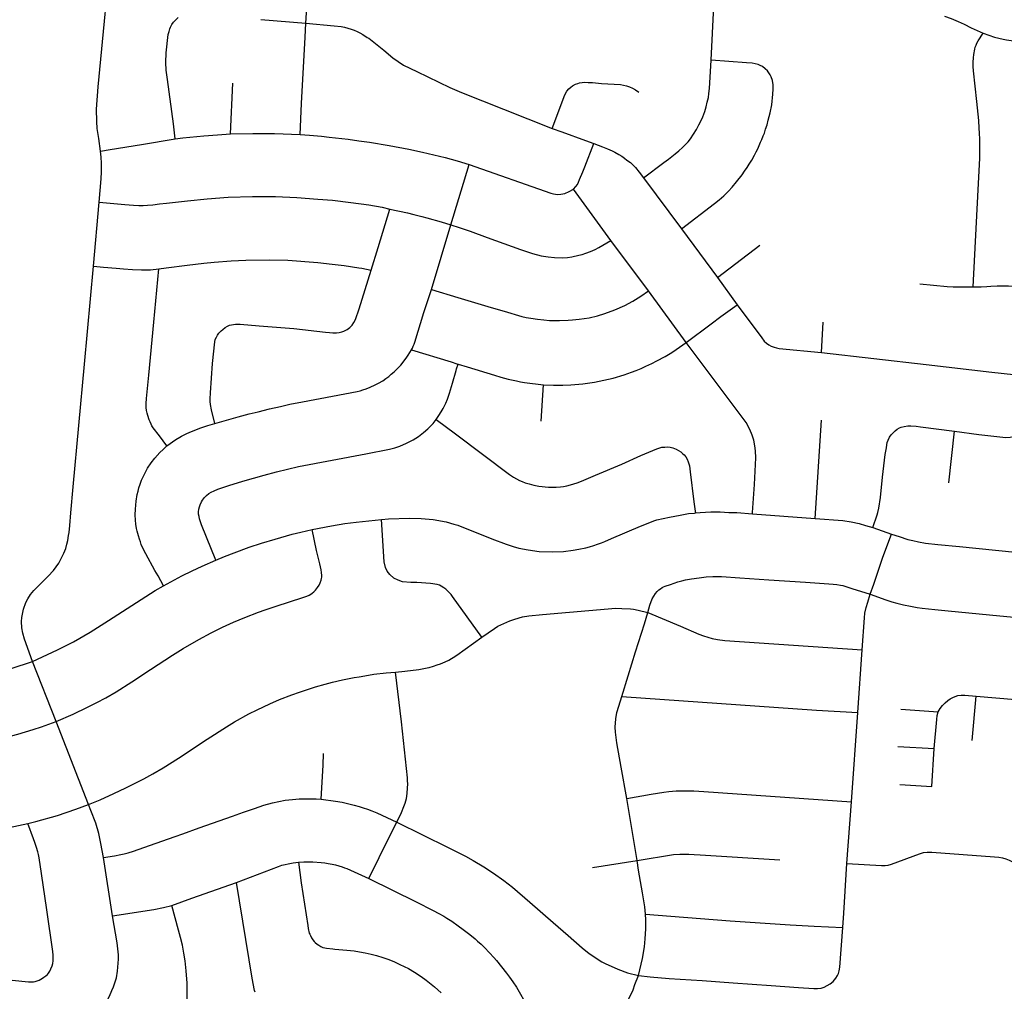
# Model space of a CAD drawing. Extents: x 1410746 to 1533160, y 578873 to 704954.
# Tile 221 of 227: x 1511736 to 1515934, y 677868 to 682010. Entities that reach past the tile are written whole.
import ezdxf

# ---------------------------------------------------------------- set-up
doc = ezdxf.new("R2010")
doc.units = 0
doc.header["$MEASUREMENT"] = 0
doc.layers.add('MC_STREETS', color=254, linetype='CONTINUOUS')

msp = doc.modelspace()

# ---------------------------------------------------------------- linework, layer by layer
at = {"layer": 'MC_STREETS'}
for p, q in [((1512955.82445, 681995.482), (1512974.543125, 682286.343625)), ((1512634.831325, 681522.894375), (1512644.83525, 681739.739075)), ((1513574.1371, 681135.928675), (1513652.181675, 681393.368525)), ((1514395.016125, 681336.45805), (1514557.6126, 681118.593675)), ((1514256.92325, 681069.24725), (1514097.10665, 681286.9214)), ((1512049.94045, 680959.24425), (1512074.801625, 681232.7693)), ((1513491.1505, 680859.744025), (1513574.1371, 681135.928675)), ((1514557.6126, 681118.593675), (1514710.844575, 680910.734825)), ((1514416.348175, 680853.93565), (1514256.92325, 681069.24725)), ((1514710.844575, 680910.734825), (1514892.114875, 681049.064925)), ((1514710.844575, 680910.734825), (1514794.68135, 680794.4716)), ((1514578.228275, 680634.18635), (1514416.348175, 680853.93565)), ((1515154.791725, 680590.47385), (1515162.241575, 680721.15845)), ((1513959.454025, 680297.845625), (1513969.537, 680453.674725)), ((1515127.68265, 679883.89535), (1515155.3089, 680302.978825)), ((1515697.303225, 680035.473125), (1515721.4495, 680255.457925)), ((1514860.737075, 679903.264275), (1515127.68265, 679883.89535)), ((1515372.963, 679845.262875), (1515452.76795, 679817.240625)), ((1515309.643325, 679056.1145), (1515327.696025, 679323.631375)), ((1511891.997525, 679018.4148), (1511790.4636, 679274.178725)), ((1515797.115225, 678936.4785), (1515813.406725, 679126.445675)), ((1515813.406725, 679126.445675), (1515981.3831, 679111.17045)), ((1515493.464475, 679070.620675), (1515652.656175, 679059.81025)), ((1512029.397825, 678664.731125), (1511891.997525, 679018.4148)), ((1515282.5388, 678676.090025), (1515309.643325, 679056.1145)), ((1515480.158375, 678911.26145), (1515634.53335, 678903.548425)), ((1514368.403, 678424.889725), (1514324.015625, 678690.18415)), ((1515263.139875, 678413.0801), (1515282.5388, 678676.090025)), ((1512131.480625, 678189.6356), (1512093.84555, 678438.782425)), ((1514177.509025, 678395.289075), (1514368.403, 678424.889725))]:
    msp.add_line(p, q, dxfattribs=at)
for points in [[(1512080.1205, 681450.176), (1512072.670725, 681504.23035), (1512066.695325, 681546.5997), (1512065.248475, 681575.407375), (1512063.9542, 681628.258), (1512069.896125, 681724.33295), (1512131.735325, 682358.947025)], [(1514683.908925, 681836.966575), (1514696.189425, 682068.093075), (1514701.6717, 682123.372175)], [(1512398.32, 681501.6467), (1512391.0464, 681565.5347), (1512366.373875, 681754.69935), (1512360.64585, 681795.242575), (1512358.99035, 681828.0614), (1512360.292175, 681869.207), (1512368.986075, 681946.651725), (1512373.445375, 681960.4158), (1512376.716375, 681970.558175), (1512378.812175, 681977.80685), (1512385.203225, 681989.714625), (1512392.12315, 681999.791375), (1512401.007325, 682009.832375), (1512412.1241, 682019.104975)], [(1512763.771375, 682010.5932), (1512955.82445, 681995.482)], [(1515679.774075, 682024.633525), (1515707.404925, 682015.396), (1515736.654525, 682002.48625), (1515762.28145, 681991.0988), (1515793.43755, 681974.8764), (1515843.307525, 681953.218975)], [(1512931.2894, 681520.84285), (1512938.14995, 681652.6054), (1512952.7864, 681935.78725), (1512955.82445, 681995.482)], [(1512955.82445, 681995.482), (1513076.35145, 681984.208075), (1513107.167, 681980.3754), (1513121.15485, 681977.573575), (1513134.842475, 681973.684475), (1513149.359175, 681969.0516), (1513161.91755, 681964.818675), (1513175.024475, 681959.8469), (1513185.87255, 681954.187125), (1513198.378775, 681947.040175), (1513217.81015, 681934.668475), (1513224.481075, 681930.90535), (1513288.133825, 681879.485175), (1513326.5921, 681847.826775), (1513372.90925, 681816.0273), (1513428.5804, 681789.160575), (1513569.426575, 681721.053425), (1513620.137775, 681699.376625), (1513798.8441, 681628.7698), (1514005.70425, 681546.729625)], [(1515801.80105, 680871.188), (1515822.944375, 681284.6829), (1515829.842, 681419.3598), (1515830.245225, 681441.94045), (1515830.217325, 681471.815725), (1515829.060175, 681501.346825), (1515828.934525, 681525.758525), (1515827.36005, 681547.646275), (1515825.145175, 681580.83945), (1515817.313825, 681661.130625), (1515803.095675, 681792.541475), (1515800.894875, 681810.797), (1515801.48805, 681828.274), (1515802.387675, 681847.202775), (1515804.33845, 681862.1053), (1515808.109775, 681884.625925), (1515810.504775, 681892.96285), (1515813.748525, 681901.648525), (1515817.553325, 681910.324375), (1515822.50705, 681920.4372), (1515843.307525, 681953.218975)], [(1515843.307525, 681953.218975), (1515868.131625, 681944.031975), (1515892.41405, 681935.94735), (1515911.42845, 681931.60025), (1515929.8815, 681927.2633), (1515943.876225, 681924.8273), (1515963.1846, 681921.2036), (1515986.976875, 681917.1357), (1516322.864975, 681875.0728)], [(1514395.016125, 681336.45805), (1514482.928025, 681400.8257), (1514501.714075, 681415.062225), (1514516.799025, 681426.450325), (1514531.041775, 681437.85385), (1514546.727125, 681451.41715), (1514562.1385, 681465.34985), (1514574.716575, 681477.87575), (1514585.597775, 681489.703825), (1514595.656475, 681502.63915), (1514609.194175, 681521.70605), (1514621.641675, 681542.61415), (1514631.8047, 681561.3769), (1514641.6869, 681580.1449), (1514648.436225, 681596.4185), (1514656.706225, 681619.2229), (1514662.65865, 681638.061125), (1514667.788875, 681658.007275), (1514672.364325, 681678.32745), (1514674.909925, 681695.041), (1514676.70455, 681716.868375), (1514683.908925, 681836.966575)], [(1514557.6126, 681118.593675), (1514698.5211, 681226.0964), (1514718.181825, 681242.139025), (1514737.868475, 681259.638325), (1514757.58135, 681278.59465), (1514773.906125, 681296.518825), (1514792.2742, 681318.777975), (1514816.112075, 681348.59025), (1514826.771175, 681363.701125), (1514837.449625, 681379.9045), (1514846.405, 681393.953025), (1514857.39055, 681411.608175), (1514868.9827, 681431.803), (1514876.54765, 681446.604825), (1514882.6769, 681459.611025), (1514889.099475, 681473.340325), (1514894.686725, 681487.4489), (1514899.9541, 681499.37735), (1514906.128625, 681514.932775), (1514911.115175, 681526.866475), (1514916.46095, 681543.165325), (1514922.419925, 681562.3677), (1514927.817575, 681581.5806), (1514935.675825, 681612.7718), (1514942.176125, 681646.5375), (1514947.50125, 681693.075775), (1514948.7214, 681714.185), (1514947.917925, 681732.0511), (1514945.7178, 681750.306975), (1514940.6653, 681766.063175), (1514935.775875, 681775.259025), (1514930.018675, 681783.0126), (1514923.99375, 681791.500125), (1514914.058725, 681801.150375), (1514902.9879, 681810.092275), (1514893.536125, 681815.36195), (1514884.61325, 681818.8006), (1514872.315375, 681821.9351), (1514859.44335, 681824.35145), (1514835.044125, 681825.8813), (1514683.908925, 681836.966575)], [(1514005.70425, 681546.729625), (1514060.7645, 681689.286425), (1514069.19165, 681705.16565), (1514076.946225, 681714.86315), (1514085.23625, 681723.0941), (1514093.192925, 681728.416275), (1514105.660425, 681734.750575), (1514115.54295, 681737.852275), (1514123.16695, 681740.265975), (1514133.591125, 681742.265), (1514145.686575, 681743.505475), (1514159.433275, 681742.8949), (1514177.6642, 681741.839475), (1514216.06505, 681738.23645), (1514298.238775, 681733.120325), (1514322.860125, 681728.30735), (1514335.418825, 681724.074725), (1514348.780325, 681717.641675), (1514361.00635, 681710.5003), (1514375.536525, 681700.398275)], [(1514005.70425, 681546.729625), (1514048.1064, 681531.396325), (1514148.5314, 681494.984975), (1514183.681925, 681482.3321)], [(1512080.1205, 681450.176), (1512121.511825, 681456.717), (1512254.7071, 681478.3646), (1512398.32, 681501.6467)], [(1512398.32, 681501.6467), (1512431.251375, 681506.154575), (1512520.691475, 681514.746425), (1512579.745825, 681519.87765), (1512634.831325, 681522.894375)], [(1512634.831325, 681522.894375), (1512730.0608, 681525.5538), (1512822.97925, 681524.61155), (1512931.2894, 681520.84285)], [(1512931.2894, 681520.84285), (1512971.3743, 681517.2077), (1513022.118625, 681513.01675), (1513055.4673, 681509.502975), (1513137.0016, 681500.0227), (1513182.38045, 681494.107025), (1513228.026675, 681487.45775), (1513310.886075, 681473.58245), (1513394.8354, 681457.866275), (1513453.568825, 681445.306025), (1513550.58015, 681421.91655), (1513600.725075, 681408.7574), (1513652.181675, 681393.368525)], [(1514097.10665, 681286.9214), (1514107.211125, 681298.709975), (1514113.706875, 681308.092725), (1514118.9997, 681317.475475), (1514123.08, 681328.21595), (1514137.440525, 681361.840875), (1514145.110475, 681382.469775), (1514183.681925, 681482.3321)], [(1514183.681925, 681482.3321), (1514220.2094, 681468.1973), (1514242.7881, 681459.0487), (1514261.443575, 681450.3348), (1514273.97635, 681444.6455), (1514290.36675, 681434.879125), (1514303.160675, 681428.09205), (1514314.799425, 681419.50415), (1514325.04745, 681411.669525), (1514339.734425, 681400.841125), (1514351.3338, 681390.06785), (1514361.8105, 681379.3146), (1514377.7442, 681359.719825), (1514395.016125, 681336.45805)], [(1512074.801625, 681232.7693), (1512083.609025, 681332.071575), (1512085.269775, 681361.91635), (1512085.07685, 681397.988125), (1512083.029625, 681424.6206), (1512080.1205, 681450.176)], [(1513652.181675, 681393.368525), (1514000.151625, 681270.802325), (1514012.180775, 681267.67475), (1514028.781025, 681265.268925), (1514043.697175, 681265.990675), (1514060.778575, 681269.5994), (1514078.34115, 681277.298075), (1514097.10665, 681286.9214)], [(1512074.801625, 681232.7693), (1512184.679025, 681222.411375), (1512221.4027, 681219.2001), (1512243.563425, 681218.072475), (1512262.9374, 681218.0879), (1512281.488875, 681219.21125), (1512303.702075, 681220.997325), (1512332.123275, 681224.493375), (1512362.2351, 681228.323425), (1512451.446425, 681238.2726), (1512534.996775, 681246.95315), (1512624.585525, 681252.9487), (1512729.2242, 681256.718775), (1512826.40195, 681256.425275), (1512917.8147, 681252.427875), (1513007.691, 681245.19155), (1513070.05755, 681240.15575), (1513147.144125, 681230.858875), (1513224.230725, 681220.399875), (1513281.174075, 681210.328275), (1513314.218325, 681202.895075)], [(1513234.78715, 680941.577275), (1513264.3281, 681038.6857), (1513314.218325, 681202.895075)], [(1513314.218325, 681202.895075), (1513389.447825, 681186.242225), (1513416.00815, 681179.93615), (1513450.6626, 681170.934525), (1513471.90995, 681165.81675), (1513533.647025, 681148.313825), (1513574.1371, 681135.928675)], [(1513574.1371, 681135.928675), (1513609.9078, 681123.935825), (1513656.8014, 681108.52115), (1513728.486625, 681082.096325), (1513871.590025, 681029.98095), (1513922.380925, 681012.675225), (1513959.274875, 681003.269725), (1513988.675075, 680998.73495), (1514016.1432, 680996.056475), (1514049.54505, 680995.457725), (1514071.7517, 680996.88095), (1514089.76805, 680999.472475), (1514119.918925, 681005.48985), (1514134.018625, 681008.880275), (1514150.122275, 681014.42095), (1514169.9139, 681022.081375), (1514189.71865, 681030.470125), (1514205.30655, 681038.570175), (1514256.92325, 681069.24725)], [(1511790.4636, 679274.178725), (1511756.5073, 679368.78615), (1511749.1133, 679394.78675), (1511745.022425, 679417.084275), (1511744.111325, 679444.424775), (1511745.268475, 679461.8916), (1511751.786525, 679496.384975), (1511762.1428, 679525.708725), (1511770.004, 679541.232975), (1511781.56665, 679559.6053), (1511796.19095, 679576.465175), (1511857.6577, 679637.292825), (1511880.01165, 679662.392825), (1511902.196325, 679693.6897), (1511913.22385, 679713.5289), (1511923.735975, 679735.927475), (1511931.963, 679756.1817), (1511936.48825, 679773.587825), (1511940.719875, 679790.270525), (1511944.468875, 679811.3338), (1511946.376025, 679823.686475), (1511949.446875, 679853.87015), (1511953.792675, 679908.076075), (1511963.372375, 680019.0227), (1512011.808625, 680541.3212), (1512049.94045, 680959.24425)], [(1512049.94045, 680959.24425), (1512093.113925, 680955.552325), (1512146.6463, 680950.216375), (1512179.1669, 680947.44505), (1512216.73965, 680944.582525), (1512254.6323, 680943.90045), (1512293.1063, 680944.301025), (1512328.81915, 680947.30135)], [(1512328.81915, 680947.30135), (1512360.915875, 680952.188475), (1512449.8422, 680963.3397), (1512521.31385, 680971.89055), (1512565.1927, 680976.2019), (1512636.898925, 680982.1986), (1512700.68685, 680985.058825), (1512798.99275, 680986.934475), (1512879.530325, 680984.393475), (1513006.556975, 680975.1881), (1513067.92265, 680968.256375), (1513119.471125, 680961.864975), (1513181.90735, 680951.9995), (1513194.231125, 680950.321025), (1513234.78715, 680941.577275)], [(1512363.255775, 680192.89275), (1512331.72925, 680235.357575), (1512304.82445, 680269.3598), (1512299.92255, 680277.8273), (1512295.86285, 680286.28005), (1512291.548875, 680296.1944), (1512288.605325, 680304.262625), (1512282.470825, 680322.22485), (1512279.2858, 680332.48335), (1512277.243475, 680343.81405), (1512275.78875, 680356.591575), (1512275.5289, 680373.355325), (1512276.477075, 680394.833625), (1512286.132875, 680494.484675), (1512307.6066, 680720.344125), (1512328.81915, 680947.30135)], [(1512567.713025, 680289.039225), (1512553.87775, 680347.21595), (1512549.78, 680369.148975), (1512548.605775, 680381.921575), (1512548.547725, 680394.309675), (1512548.999825, 680419.439875), (1512558.26455, 680544.236875), (1512567.219925, 680636.249825), (1512569.936125, 680646.766525), (1512574.32325, 680656.524375), (1512579.533225, 680665.1743), (1512585.29765, 680673.4502), (1512595.305175, 680683.471175), (1512602.159475, 680689.905875), (1512611.279225, 680697.392725), (1512621.77625, 680703.397325), (1512630.83035, 680707.242125), (1512638.728975, 680709.286075), (1512647.4632, 680710.95045), (1512656.7391, 680711.51245), (1512675.27745, 680711.907475), (1512756.305175, 680705.350075), (1512904.05225, 680692.856975), (1513039.12875, 680678.40655), (1513057.34755, 680676.621775), (1513071.643125, 680675.27205), (1513086.252025, 680675.73825), (1513097.779875, 680676.624075), (1513109.053475, 680678.97185), (1513117.5397, 680682.46265), (1513131.705025, 680689.49445), (1513143.357225, 680697.300225), (1513153.0839, 680707.326775), (1513160.87195, 680718.845125), (1513167.28925, 680732.209925), (1513182.98345, 680777.4687), (1513221.9847, 680901.0029), (1513234.78715, 680941.577275)], [(1515573.963, 680884.437275), (1515690.36165, 680872.538375), (1515716.403575, 680871.496725), (1515740.361875, 680870.45505), (1515801.80105, 680871.188)], [(1515801.80105, 680871.188), (1515807.13405, 680871.092525), (1515836.064425, 680871.66895), (1515859.674625, 680873.0689), (1515875.98725, 680874.599075), (1515903.239825, 680875.569875), (1515951.25055, 680875.441275), (1516199.7973, 680862.989525), (1516244.37465, 680859.279225), (1516292.946725, 680859.141425), (1516324.35775, 680857.123725), (1516342.5831, 680855.7054), (1516384.908475, 680851.671625), (1516468.19505, 680845.814025), (1516538.550575, 680839.09455), (1516649.044425, 680831.659525), (1516686.062725, 680829.178225), (1516713.5184, 680825.77405)], [(1513406.9876, 680602.2128), (1513410.2061, 680609.441475), (1513414.28615, 680617.74755), (1513417.804825, 680626.06415), (1513421.33665, 680635.10875), (1513459.546875, 680761.572075), (1513491.1505, 680859.744025)], [(1513491.1505, 680859.744025), (1513604.53445, 680825.6483), (1513746.6864, 680783.02175), (1513801.152825, 680767.107075), (1513877.408575, 680744.9726), (1513895.3075, 680741.008375), (1513914.609625, 680737.018875), (1513944.0167, 680732.8483), (1513970.07505, 680729.830575), (1513994.7561, 680728.29515), (1514037.47305, 680727.530625), (1514074.224125, 680728.6918), (1514093.62435, 680730.16555), (1514121.4714, 680732.9454), (1514163.40875, 680739.5245), (1514198.890625, 680748.02015), (1514231.37405, 680758.01505), (1514273.85235, 680773.0074), (1514315.8309, 680791.49795), (1514350.81305, 680810.48825), (1514384.7957, 680831.977275), (1514416.348175, 680853.93565)], [(1514578.228275, 680634.18635), (1514683.9998, 680713.02295), (1514725.84815, 680745.062925), (1514794.68135, 680794.4716)], [(1514794.68135, 680794.4716), (1514899.982325, 680653.7793), (1514910.120425, 680639.753425), (1514919.78485, 680630.44455), (1514929.775575, 680624.100225), (1514939.85735, 680618.78955), (1514953.239, 680613.60955), (1514963.383175, 680610.803725), (1514974.82235, 680608.861225), (1515154.791725, 680590.47385)], [(1513969.537, 680453.674725), (1514012.45685, 680451.448025), (1514051.773375, 680451.8358), (1514085.4892, 680453.053), (1514136.39265, 680457.605475), (1514186.218975, 680464.7272), (1514226.234, 680472.75375), (1514265.707, 680481.883325), (1514312.8503, 680495.975825), (1514344.2226, 680507.436425), (1514364.2885, 680514.727425), (1514385.497125, 680523.09125), (1514405.3219, 680532.57285), (1514430.512125, 680543.77985), (1514452.621325, 680555.4068), (1514488.0668, 680574.80965), (1514516.1619, 680591.4297), (1514535.47715, 680603.83485), (1514578.228275, 680634.18635)], [(1514860.737075, 679903.264275), (1514861.109375, 679909.431725), (1514868.2934, 680028.43705), (1514874.086325, 680141.851875), (1514873.241275, 680172.27415), (1514870.706075, 680193.964125), (1514865.6357, 680217.3442), (1514858.8752, 680239.034175), (1514849.016125, 680263.541025), (1514834.08665, 680292.273175), (1514578.228275, 680634.18635)], [(1512567.713025, 680289.039225), (1512617.383875, 680303.08315), (1512667.61605, 680317.116925), (1512714.447, 680329.390525), (1512752.524025, 680338.9069), (1512800.471425, 680350.796325), (1512848.117975, 680361.598125), (1512887.024075, 680370.371075), (1512941.9754, 680381.40615), (1513070.168725, 680405.6981), (1513174.1239, 680424.9612), (1513187.101225, 680428.3713), (1513198.955875, 680431.801725), (1513213.36265, 680436.64325), (1513230.048, 680443.26595), (1513251.2832, 680453.085475), (1513266.297275, 680460.4667), (1513283.8963, 680471.0802), (1513297.25225, 680479.948625), (1513309.498625, 680489.5654), (1513320.335225, 680498.843275), (1513332.58815, 680508.824225), (1513349.462775, 680526.0089), (1513360.344975, 680537.8363), (1513383.6238, 680567.6571), (1513391.69235, 680579.170525), (1513399.7806, 680591.7768), (1513406.9876, 680602.2128)], [(1513406.9876, 680602.2128), (1513575.37505, 680550.734575), (1513599.3901, 680543.38155), (1513605.258525, 680541.8189)], [(1515154.791725, 680590.47385), (1515601.29685, 680539.59155), (1515880.391125, 680508.01025), (1516065.33595, 680487.220575)], [(1513512.297425, 680305.94765), (1513523.264275, 680322.509625), (1513533.08905, 680337.999425), (1513541.48405, 680352.057475), (1513552.849525, 680375.16995), (1513559.61295, 680392.1719), (1513567.936425, 680417.889675), (1513580.7776, 680460.64945), (1513596.3409, 680514.290075), (1513599.011175, 680522.257575), (1513605.258525, 680541.8189)], [(1513605.258525, 680541.8189), (1513643.243025, 680530.571875), (1513760.5128, 680493.856725), (1513787.602975, 680485.719925), (1513818.341775, 680477.517525), (1513854.7144, 680470.307225), (1513870.654975, 680466.742275), (1513888.854425, 680463.86565), (1513969.537, 680453.674725)], [(1515721.4495, 680255.457925), (1515825.9342, 680241.56885), (1515940.275525, 680229.32575), (1515959.6695, 680230.436975), (1515972.340075, 680232.396625), (1515983.058225, 680235.12005), (1515992.679925, 680239.319825), (1516002.04705, 680244.9819), (1516011.159225, 680252.1059), (1516018.587375, 680259.25975), (1516026.047975, 680268.234475), (1516033.260575, 680279.035625), (1516039.9246, 680290.574975), (1516044.6303, 680302.5136), (1516046.489875, 680312.31705), (1516048.45345, 680327.947925), (1516051.46755, 680355.21855), (1516065.33595, 680487.220575)], [(1512363.255775, 680192.89275), (1512376.91255, 680202.848125), (1512387.723225, 680210.66865), (1512401.64775, 680219.890725), (1512418.11785, 680230.15975), (1512425.775325, 680234.394), (1512448.7149, 680245.2752), (1512468.8146, 680254.386075), (1512508.68755, 680270.0632), (1512537.788875, 680280.105175), (1512567.713025, 680289.039225)], [(1512571.54635, 679706.05055), (1512532.019525, 679803.307575), (1512511.6298, 679856.1372), (1512506.53895, 679869.7087), (1512503.112775, 679882.1575), (1512500.469725, 679891.312975), (1512498.6948, 679901.9104), (1512498.871625, 679911.74405), (1512499.923475, 679923.38345), (1512502.619975, 679932.807325), (1512505.59735, 679942.226275), (1512510.585525, 679954.159325), (1512514.9336, 679961.7318), (1512523.2702, 679972.51165), (1512532.142225, 679981.8246), (1512541.8302, 679989.665475), (1512552.053275, 679996.039475), (1512565.076875, 680001.99845), (1512581.1943, 680008.2665), (1512627.80445, 680023.8229), (1512687.946725, 680042.414725), (1512778.54825, 680068.474375), (1512830.74565, 680082.473025), (1512925.20445, 680104.45625), (1513212.039825, 680159.7803), (1513312.346725, 680179.109325), (1513335.47495, 680184.887525), (1513356.096625, 680191.80385), (1513384.682525, 680204.4062), (1513413.300575, 680218.829725), (1513435.743775, 680233.364125), (1513457.938625, 680249.724675), (1513476.204, 680266.1554), (1513492.497925, 680282.25775), (1513498.22955, 680288.71245), (1513512.297425, 680305.94765)], [(1513512.297425, 680305.94765), (1513594.02365, 680244.367075), (1513823.6882, 680071.199425), (1513841.7246, 680059.217825), (1513854.512625, 680052.066275), (1513867.03295, 680045.647975), (1513877.895125, 680040.716875), (1513891.564375, 680035.7356), (1513907.76645, 680031.0732), (1513928.4531, 680025.965925), (1513949.4337, 680021.582075), (1513990.911625, 680017.19495), (1514002.694425, 680016.6195), (1514023.7531, 680016.60605), (1514041.469925, 680018.109975), (1514054.421025, 680020.0637), (1514068.5017, 680022.3616), (1514084.5863, 680026.809425), (1514098.138125, 680030.93835), (1514113.393675, 680036.129625), (1514130.927425, 680043.10205), (1514190.911875, 680068.62235), (1514302.668225, 680115.80335), (1514384.4617, 680151.862975), (1514452.9317, 680180.8754), (1514473.827, 680187.423275), (1514486.4779, 680188.28975), (1514498.560875, 680188.8019), (1514508.927, 680187.52335), (1514520.664175, 680184.39835), (1514535.1625, 680178.67395), (1514545.1697, 680173.0296), (1514554.609, 680167.0316), (1514562.3511, 680160.335075), (1514568.42195, 680154.3971), (1514575.5768, 680146.25375), (1514581.5758, 680136.30955), (1514586.719825, 680125.652075), (1514591.165675, 680107.356175), (1514595.200125, 680081.781425), (1514610.8953, 679954.715425), (1514616.0659, 679914.182675), (1514616.955, 679907.21295)], [(1515372.963, 679845.262875), (1515392.165725, 679898.475375), (1515394.874375, 679908.6279), (1515398.875025, 679928.2299), (1515405.570225, 679972.922075), (1515414.99245, 680060.191575), (1515426.529175, 680155.8026), (1515431.2667, 680185.228075), (1515433.4596, 680197.940325), (1515435.31295, 680207.3796), (1515438.295875, 680217.16305), (1515444.98615, 680230.1591), (1515451.34375, 680240.246675), (1515461.35685, 680250.6328), (1515469.0527, 680257.053075), (1515477.5973, 680263.822725), (1515487.532325, 680269.838475), (1515494.321025, 680272.631775), (1515507.0172, 680276.0481), (1515523.055875, 680277.947375), (1515535.98105, 680278.445075), (1515557.8491, 680276.597), (1515576.3294, 680273.716425), (1515721.4495, 680255.457925)], [(1512348.589775, 679596.39265), (1512325.77125, 679639.0648), (1512312.42975, 679662.25735), (1512273.534825, 679732.179125), (1512262.693625, 679753.8697), (1512254.33275, 679772.9648), (1512250.312425, 679783.6029), (1512246.3249, 679796.061525), (1512241.80195, 679809.98735), (1512236.548675, 679830.119875), (1512234.2255, 679841.4558), (1512231.73995, 679859.352425), (1512230.0897, 679876.869775), (1512228.8118, 679899.480625), (1512229.24455, 679923.5183), (1512232.106425, 679957.71345), (1512236.53455, 679985.3223), (1512240.452525, 680000.1894), (1512244.3505, 680013.963325), (1512249.41085, 680029.9026), (1512255.607025, 680046.5502), (1512267.87505, 680072.924825), (1512281.513475, 680097.45365), (1512296.810025, 680120.49495), (1512311.779825, 680140.992275), (1512333.264675, 680164.651025), (1512346.980525, 680177.88425), (1512363.255775, 680192.89275)], [(1513278.0387, 679879.157825), (1513307.845075, 679881.537075), (1513397.473175, 679884.663725), (1513447.444225, 679884.1309), (1513498.4661, 679879.571875), (1513553.867875, 679868.740525), (1513587.120775, 679859.76415), (1513603.61025, 679855.4607), (1513749.6969, 679797.097625), (1513810.210225, 679773.788275), (1513840.643225, 679764.1341), (1513864.672375, 679757.509775), (1513904.120475, 679749.5157), (1513950.893, 679742.847725), (1514007.862375, 679741.0974), (1514055.0657, 679742.80115), (1514095.5912, 679747.903825), (1514119.816225, 679752.205975), (1514149.9753, 679758.587525), (1514166.0599, 679763.03535), (1514184.4165, 679768.89985), (1514199.672375, 679774.0911), (1514216.63165, 679780.345025), (1514230.483975, 679785.56155), (1514259.35695, 679798.524125), (1514382.72745, 679851.326525), (1514444.644325, 679874.9915), (1514452.255125, 679877.194175), (1514506.19425, 679888.645125), (1514552.5095, 679898.235675), (1514586.8951, 679904.317475), (1514613.795375, 679906.89055), (1514616.955, 679907.21295)], [(1514616.955, 679907.21295), (1514636.7191, 679909.2297), (1514682.0987, 679911.33495), (1514722.5023, 679911.935975), (1514758.823, 679909.697525), (1514793.56175, 679908.4865), (1514860.737075, 679903.264275)], [(1512983.57015, 679836.72155), (1513065.27405, 679852.0122), (1513121.884175, 679861.560425), (1513170.58255, 679868.336325), (1513278.0387, 679879.157825)], [(1513705.9519, 679377.8163), (1513581.57125, 679550.552175), (1513575.27205, 679559.409125), (1513567.568975, 679568.291), (1513558.743525, 679577.1932), (1513552.666125, 679582.76735), (1513544.90465, 679588.371325), (1513532.958475, 679595.508125), (1513525.999825, 679598.912), (1513516.501825, 679601.63245), (1513486.819125, 679606.173125), (1513429.895375, 679610.473975), (1513403.503025, 679610.58355), (1513368.748175, 679614.121925), (1513348.916525, 679619.943125), (1513331.68295, 679629.724925), (1513314.266975, 679644.9749), (1513303.013075, 679659.385625), (1513295.42845, 679674.823575), (1513289.684675, 679698.97215), (1513278.0387, 679879.157825)], [(1515127.68265, 679883.89535), (1515244.891075, 679874.877), (1515280.44875, 679869.140775), (1515314.57695, 679861.972825), (1515341.948625, 679853.832425), (1515372.963, 679845.262875)], [(1511891.997525, 679018.4148), (1511963.8878, 679049.90915), (1512025.352575, 679079.405475), (1512065.306225, 679099.4527), (1512102.733325, 679119.545175), (1512147.276525, 679144.974575), (1512214.297075, 679186.7583), (1512293.871725, 679239.610225), (1512386.796725, 679300.966075), (1512432.795, 679329.284575), (1512500.0429, 679368.150325), (1512551.92305, 679395.6345), (1512600.64965, 679419.5321), (1512648.214175, 679441.264675), (1512696.306925, 679461.1662), (1512754.276975, 679483.80495), (1512782.537075, 679493.862325), (1512803.453375, 679501.501425), (1512829.161, 679510.1474), (1512942.69095, 679546.360925), (1512960.206025, 679552.239525), (1512970.67055, 679556.423225), (1512977.198425, 679560.31365), (1512983.17185, 679564.578075), (1512990.574725, 679570.27425), (1512996.600625, 679577.4524), (1513005.7991, 679589.309975), (1513012.445075, 679599.755825), (1513017.680975, 679609.86275), (1513021.80695, 679620.718375), (1513023.328275, 679627.248875), (1513023.7072, 679632.706875), (1513023.851225, 679640.71965), (1513022.6767, 679653.491925), (1513020.6406, 679665.187125), (1513015.478225, 679690.418375), (1513009.9825, 679712.740825), (1513001.62195, 679747.501925), (1512983.57015, 679836.72155)], [(1512571.54635, 679706.05055), (1512609.735925, 679721.7582), (1512649.883475, 679737.06625), (1512714.61595, 679761.0406), (1512766.30515, 679777.96315), (1512825.031075, 679795.852225), (1512896.99585, 679816.053625), (1512933.94425, 679825.2265), (1512983.57015, 679836.72155)], [(1515361.709075, 679561.291325), (1515377.3416, 679603.273525), (1515416.183725, 679718.434075), (1515452.76795, 679817.240625)], [(1515452.76795, 679817.240625), (1515485.701625, 679806.086775), (1515522.558825, 679794.498225), (1515543.807475, 679789.382075), (1515568.13715, 679783.847), (1515597.5262, 679778.585525), (1515650.480825, 679772.17445), (1515742.9885, 679763.59965), (1515980.677675, 679740.0459)], [(1512348.589775, 679596.39265), (1512427.411475, 679638.693075), (1512471.31985, 679660.126775), (1512513.79845, 679680.12935), (1512571.54635, 679706.05055)], [(1514413.757575, 679483.167475), (1514423.2884, 679513.599825), (1514433.047225, 679541.11355), (1514439.15745, 679553.026925), (1514446.37725, 679564.1916), (1514453.25125, 679571.71945), (1514460.96055, 679578.86775), (1514468.35655, 679584.200075), (1514475.459225, 679588.809), (1514481.40605, 679591.61705), (1514488.48215, 679594.769275), (1514511.0884, 679602.744), (1514542.448575, 679613.476275), (1514559.656225, 679617.9044), (1514574.31795, 679621.284975), (1514600.801825, 679626.27545), (1514632.899525, 679631.165525), (1514663.567775, 679634.6242), (1514690.821975, 679635.59335), (1514727.607, 679635.66355), (1514806.6997, 679630.604525), (1514929.5364, 679622.212475), (1515086.31855, 679612.12095), (1515185.8702, 679604.875575), (1515204.102775, 679603.820775), (1515220.644725, 679602.432), (1515235.7569, 679599.611475), (1515246.103675, 679597.2404), (1515258.944525, 679593.0032), (1515284.07735, 679585.267325), (1515361.709075, 679561.291325)], [(1511790.4636, 679274.178725), (1511896.921075, 679322.901725), (1511965.781825, 679357.729725), (1512035.876825, 679398.729), (1512113.98855, 679448.32765), (1512233.6005, 679525.961675), (1512313.970425, 679576.248975), (1512348.589775, 679596.39265)], [(1515327.696025, 679323.631375), (1515337.42305, 679459.350275), (1515339.752775, 679479.710775), (1515345.24815, 679504.3866), (1515351.552925, 679527.22645), (1515361.709075, 679561.291325)], [(1515361.709075, 679561.291325), (1515428.647925, 679536.04925), (1515454.897225, 679527.9292), (1515475.29745, 679522.463975), (1515504.9414, 679515.7409), (1515533.74975, 679509.39675), (1515562.29695, 679504.150375), (1515584.1463, 679501.20975), (1515637.963125, 679495.8761), (1515694.867875, 679490.487675), (1515871.45085, 679472.761), (1516034.873425, 679457.09175)], [(1513705.9519, 679377.8163), (1513760.53315, 679415.091175), (1513774.4511, 679423.949425), (1513812.95365, 679441.474975), (1513826.2512, 679447.06585), (1513846.8732, 679453.982175), (1513880.460075, 679463.5809), (1513906.095525, 679468.221625), (1513965.735175, 679474.4385), (1514278.171225, 679500.8984), (1514303.715475, 679500.440725), (1514339.619275, 679498.340025), (1514352.498825, 679496.287525), (1514373.506, 679493.361025), (1514413.757575, 679483.167475)], [(1514303.730225, 679125.186225), (1514330.860425, 679213.231), (1514362.1553, 679314.31675), (1514399.4095, 679434.6049), (1514413.757575, 679483.167475)], [(1514413.757575, 679483.167475), (1514553.6664, 679424.555375), (1514632.23155, 679389.995075), (1514650.9149, 679382.7382), (1514670.466375, 679376.923275), (1514687.785225, 679371.877025), (1514711.567, 679367.07945), (1514742.38585, 679363.24875), (1515327.696025, 679323.631375)], [(1513337.962475, 679228.855325), (1513377.35315, 679233.24835), (1513437.2874, 679240.187325), (1513459.535075, 679243.795575), (1513472.78045, 679246.4724), (1513482.370325, 679248.850675), (1513500.42705, 679253.626925), (1513516.25115, 679259.172175), (1513530.3781, 679264.01895), (1513549.622825, 679272.417575), (1513566.04765, 679280.1377), (1513576.825525, 679286.137675), (1513584.763825, 679290.367325), (1513600.392075, 679300.6521), (1513705.9519, 679377.8163)], [(1511158.45895, 679184.655925), (1511248.820325, 679181.56835), (1511292.055475, 679181.152975), (1511321.25555, 679180.990575), (1511347.106875, 679181.981725), (1511378.8729, 679183.959075), (1511419.373475, 679187.600475), (1511429.498775, 679188.5109), (1511453.137175, 679191.3636), (1511495.929425, 679197.514175), (1511538.453925, 679204.39835), (1511592.572925, 679215.80975), (1511635.16305, 679226.3363), (1511664.2201, 679233.827425), (1511699.21805, 679243.7621), (1511790.4636, 679274.178725)], [(1512029.397825, 678664.731125), (1512079.451225, 678684.232075), (1512137.488825, 678710.51155), (1512188.4697, 678734.73195), (1512231.537525, 678756.1804), (1512265.5509, 678773.784375), (1512303.55935, 678794.95985), (1512346.986775, 678820.774125), (1512412.57785, 678861.126725), (1512534.79675, 678943.08685), (1512617.178475, 678995.889575), (1512652.092125, 679016.75665), (1512713.0733, 679050.6352), (1512748.763525, 679067.845475), (1512801.7339, 679093.4888), (1512844.187225, 679112.034675), (1512895.635925, 679131.147825), (1512928.433775, 679143.67405), (1512963.176475, 679155.072325), (1512996.7837, 679165.762275), (1513037.989325, 679177.4089), (1513069.866225, 679185.579825), (1513112.716875, 679195.011225), (1513161.756125, 679205.05975), (1513182.8811, 679208.688025), (1513207.675, 679213.3432), (1513246.2494, 679219.208025), (1513297.743075, 679225.2054), (1513337.962475, 679228.855325)], [(1513343.3145, 678588.64105), (1513363.1419, 678629.453625), (1513374.286225, 678655.84925), (1513379.306875, 678669.603475), (1513384.71305, 678689.1799), (1513387.919075, 678711.346175), (1513390.034875, 678735.353675), (1513390.603125, 678751.37365), (1513390.02275, 678765.956975), (1513388.83475, 678778.0009), (1513363.91125, 679016.35245), (1513337.962475, 679228.855325)], [(1514324.015625, 678690.18415), (1514300.5721, 678823.5825), (1514282.207975, 678927.015375), (1514276.0062, 678972.66685), (1514275.2749, 678994.539525), (1514277.873, 679029.832425), (1514282.553425, 679055.98), (1514290.06065, 679083.169575), (1514303.730225, 679125.186225)], [(1514303.730225, 679125.186225), (1515133.084175, 679066.0637), (1515309.643325, 679056.1145)], [(1515652.656175, 679059.81025), (1515660.25905, 679073.49545), (1515670.04055, 679085.662275), (1515681.711025, 679097.90205), (1515692.812225, 679107.58), (1515703.595525, 679115.311325), (1515718.041, 679122.153925), (1515735.853025, 679128.346325), (1515749.592975, 679130.5171), (1515765.9392, 679130.5171), (1515813.406725, 679126.445675)], [(1515634.53335, 678903.548425), (1515645.95775, 679026.68735), (1515647.7143, 679043.0839), (1515652.656175, 679059.81025)], [(1511447.519075, 678910.9347), (1511517.057975, 678920.975025), (1511595.070625, 678933.777175), (1511664.6945, 678948.552725), (1511701.07665, 678957.3693), (1511728.16255, 678964.532025), (1511793.661425, 678984.118275), (1511829.5344, 678995.859075), (1511891.997525, 679018.4148)], [(1515489.005775, 678750.064825), (1515624.525475, 678741.24925), (1515634.53335, 678903.548425)], [(1513021.60155, 678687.3226), (1513029.813825, 678831.811825), (1513031.085475, 678881.0427)], [(1512093.84555, 678438.782425), (1512139.465525, 678445.9763), (1512167.36115, 678451.303075), (1512182.0176, 678454.31815), (1512197.816125, 678458.40575), (1512220.966025, 678465.275475), (1512289.906175, 678488.808575), (1512398.42795, 678527.2957), (1512432.06205, 678539.442), (1512501.582925, 678564.0581), (1512643.451075, 678614.333575), (1512689.80235, 678630.987425), (1512736.995825, 678647.6265), (1512776.82515, 678660.75475), (1512813.226975, 678670.665825), (1512840.286625, 678676.372825), (1512867.90765, 678682.069675), (1512899.14545, 678685.88035), (1512928.1047, 678687.909875), (1512979.2204, 678688.4486), (1513000.2804, 678688.434475), (1513021.60155, 678687.3226)], [(1513021.60155, 678687.3226), (1513082.378675, 678678.57985), (1513110.3714, 678673.705175), (1513133.030475, 678668.926), (1513162.1003, 678661.481775), (1513183.89125, 678655.261), (1513200.929625, 678650.218675), (1513218.229125, 678644.078925), (1513236.912475, 678636.821075), (1513258.0965, 678628.06125), (1513280.38975, 678618.552725), (1513343.3145, 678588.64105)], [(1514324.015625, 678690.18415), (1514427.670275, 678708.000725), (1514481.743, 678716.8688), (1514503.6908, 678719.390125), (1514534.627725, 678722.1152), (1514565.8127, 678723.0138), (1514610.1653, 678722.219525), (1514652.51365, 678719.2753), (1515282.5388, 678676.090025)], [(1511771.27105, 678583.036075), (1511805.120725, 678591.534075), (1511897.693375, 678617.555025), (1511975.10725, 678643.8496), (1512029.397825, 678664.731125)], [(1512093.84555, 678438.782425), (1512082.275675, 678498.0113), (1512072.937125, 678540.805525), (1512059.962725, 678584.393675), (1512039.886325, 678639.039575), (1512029.397825, 678664.731125)], [(1511168.630525, 678363.284225), (1511174.435625, 678373.744825), (1511181.69645, 678387.093875), (1511189.793225, 678400.063675), (1511199.89425, 678415.18305), (1511227.53265, 678452.938575), (1511256.267825, 678489.217025), (1511268.855725, 678502.10545), (1511276.5401, 678507.796075), (1511286.176225, 678512.7229), (1511300.58465, 678517.563425), (1511314.1181, 678520.5982), (1511397.06675, 678526.75305), (1511520.53665, 678537.64245), (1511596.552575, 678548.659175), (1511670.916925, 678561.527575), (1511771.27105, 678583.036075)], [(1511618.4318, 677924.176825), (1511773.71495, 677908.262825), (1511784.937375, 677907.696225), (1511794.50165, 677908.61715), (1511801.82645, 677909.942275), (1511809.7326, 677912.350075), (1511818.213225, 677915.476375), (1511825.8651, 677919.346125), (1511833.235825, 677923.2208), (1511839.4904, 677927.479975), (1511846.900825, 677933.54), (1511854.036975, 677939.96945), (1511859.194775, 677945.70565), (1511864.3857, 677953.262725), (1511869.334825, 677963.0104), (1511874.349925, 677976.40015), (1511877.0471, 677985.824), (1511878.947675, 677997.8125), (1511879.1511, 678009.102825), (1511878.25805, 678021.8702), (1511876.56185, 678036.838025), (1511851.13705, 678215.45085), (1511828.6479, 678369.9653), (1511818.900875, 678436.812275), (1511816.05575, 678450.343425), (1511812.629575, 678462.792225), (1511807.349725, 678481.468025), (1511800.692925, 678501.6258), (1511794.805775, 678517.76225), (1511771.27105, 678583.036075)], [(1513224.987975, 678348.1261), (1513312.734175, 678527.619525), (1513343.3145, 678588.64105)], [(1513343.3145, 678588.64105), (1513562.36655, 678480.512), (1513610.798875, 678456.6902), (1513636.115425, 678443.48485), (1513669.206575, 678425.403175), (1513714.7734, 678398.35435), (1513756.41045, 678371.37605), (1513799.947125, 678340.7206), (1513836.485425, 678311.283325), (1513911.4492, 678248.003925), (1514010.9795, 678160.96735), (1514074.016775, 678105.917275), (1514134.848025, 678053.0929), (1514164.18655, 678029.2501), (1514183.87615, 678015.417125), (1514202.194675, 678003.4306), (1514218.01945, 677993.310225), (1514234.71265, 677984.63175), (1514257.274625, 677974.390625), (1514285.9865, 677962.581925), (1514327.826975, 677946.89495), (1514373.9568, 677935.50325)], [(1514368.403, 678424.889725), (1514523.02475, 678450.537325), (1514551.148375, 678452.948075), (1514589.6063, 678452.259425), (1514612.33755, 678451.4881), (1514637.30175, 678449.948075), (1514977.216075, 678428.024575)], [(1515263.139875, 678413.0801), (1515410.392375, 678404.785775), (1515425.6118, 678404.729425), (1515438.343975, 678405.98175), (1515452.5372, 678409.7388), (1515572.80005, 678454.51975), (1515590.173025, 678459.104275), (1515605.856925, 678461.0346), (1515624.918925, 678460.7933), (1515892.338925, 678440.987475), (1515910.278525, 678439.209575), (1515926.9124, 678436.647925), (1515941.2063, 678432.86425), (1515954.449175, 678427.398925), (1515969.1635, 678420.251975), (1515987.030875, 678410.792775), (1516186.53945, 678294.742675)], [(1512659.99665, 678332.04905), (1512839.253825, 678400.233625), (1512854.230175, 678405.42915), (1512868.3312, 678408.8189), (1512880.73505, 678411.5105), (1512902.134925, 678414.769025), (1512924.650975, 678417.64335)], [(1512924.650975, 678417.64335), (1512946.86025, 678419.065925), (1512966.523575, 678419.44125), (1512986.173475, 678419.0879), (1513020.962775, 678417.369725), (1513036.36925, 678415.271325), (1513050.93385, 678413.187975), (1513068.2793, 678409.59745), (1513083.104725, 678406.416675), (1513096.794325, 678402.52725), (1513110.203425, 678398.643075), (1513120.524275, 678394.814675), (1513131.119725, 678390.6165), (1513224.987975, 678348.1261)], [(1512924.650975, 678417.64335), (1512936.547925, 678329.62745), (1512963.893025, 678148.0668), (1512965.90975, 678135.2791), (1512967.202075, 678129.062575), (1512968.7621, 678122.112125), (1512970.3415, 678116.25485), (1512972.489125, 678110.75125), (1512975.1981, 678105.237825), (1512980.635775, 678095.303125), (1512985.551425, 678087.563975), (1512991.88345, 678080.528225), (1512996.022225, 678076.4462), (1513004.593725, 678069.0056), (1513011.239375, 678063.7858), (1513019.856475, 678058.894725), (1513027.925375, 678054.742175), (1513036.3079, 678052.405575), (1513044.148425, 678051.17165), (1513070.49025, 678048.148025), (1513078.911825, 678047.996775), (1513131.046875, 678042.6884), (1513161.3188, 678039.59425), (1513185.1278, 678036.25205), (1513209.48505, 678032.17135), (1513234.65165, 678026.254375), (1513257.004625, 678020.02375), (1513284.103325, 678012.250475), (1513309.76635, 678002.6816), (1513333.738075, 677992.778725), (1513357.13535, 677982.157675), (1513393.047675, 677964.75385), (1513418.61225, 677949.72205), (1513448.028525, 677930.249), (1513469.656775, 677914.92355), (1513505.09895, 677886.963), (1513532.71995, 677861.32885)], [(1514404.74185, 678196.172025), (1514400.81795, 678227.93835), (1514390.9269, 678287.136075), (1514374.9709, 678383.967575), (1514368.403, 678424.889725)], [(1515245.865825, 678139.22035), (1515249.773625, 678200.721225), (1515263.139875, 678413.0801)], [(1513224.987975, 678348.1261), (1513426.23265, 678249.059375), (1513498.59175, 678212.7855), (1513523.62745, 678199.58475), (1513545.033575, 678187.5421), (1513556.973525, 678180.041475), (1513578.627675, 678166.172725), (1513605.25, 678147.478875), (1513627.152175, 678131.784025), (1513655.6741, 678109.413), (1513677.5307, 678091.16895), (1513687.753775, 678081.8773), (1513702.951575, 678068.1247), (1513717.581475, 678054.017775), (1513738.80485, 678031.77765), (1513757.2602, 678011.7731), (1513768.547575, 677999.183575), (1513811.66035, 677944.8546), (1513823.7115, 677927.879575), (1513837.949675, 677907.5863), (1513853.558875, 677885.446925), (1513901.776975, 677802.60915), (1514052.3869, 677541.603125)], [(1512384.156325, 678233.542675), (1512469.51605, 678264.431725), (1512659.99665, 678332.04905)], [(1512739.75305, 677863.91545), (1512737.083425, 677871.614275), (1512727.058525, 677923.164025), (1512659.99665, 678332.04905)], [(1512131.480625, 678189.6356), (1512308.315575, 678216.691325), (1512348.615375, 678224.710025), (1512384.156325, 678233.542675)], [(1512425.7622, 677564.987575), (1512430.92985, 677618.086225), (1512443.8186, 677741.359925), (1512448.4836, 677797.7463), (1512450.32055, 677837.4247), (1512449.815625, 677903.012175), (1512446.267725, 677955.53865), (1512440.83895, 677997.16945), (1512435.827475, 678030.777325), (1512429.41245, 678064.410475), (1512421.86785, 678097.699775), (1512413.428575, 678128.09045), (1512384.156325, 678233.542675)], [(1512060.848225, 677760.2759), (1512080.977775, 677786.509125), (1512093.65065, 677804.132775), (1512104.3324, 677820.335175), (1512118.285775, 677846.6796), (1512129.38615, 677870.525025), (1512135.289025, 677886.448875), (1512141.77295, 677903.4554), (1512148.0682, 677925.565925), (1512152.503225, 677953.5393), (1512155.91365, 677986.9956), (1512156.7962, 678004.831525), (1512156.575725, 678023.7803), (1512151.0308, 678074.52135), (1512131.480625, 678189.6356)], [(1514373.9568, 677935.50325), (1514386.334075, 677983.736425), (1514391.536825, 678007.6888), (1514399.716575, 678056.725775), (1514403.13685, 678090.911075), (1514405.5978, 678134.22135), (1514405.708375, 678171.7449), (1514404.74185, 678196.172025)], [(1514404.74185, 678196.172025), (1514512.13925, 678187.6904), (1514765.366775, 678168.5835), (1514935.325425, 678156.79775), (1515021.14055, 678150.52645), (1515122.98285, 678145.425725), (1515245.865825, 678139.22035)], [(1514373.9568, 677935.50325), (1514423.8271, 677929.145), (1514505.712775, 677922.941925), (1514645.39425, 677913.882875), (1514778.312625, 677903.488225), (1514939.858225, 677892.2179), (1515055.9725, 677884.3111), (1515121.889675, 677880.2176), (1515137.60355, 677879.57225), (1515153.36305, 677881.476125), (1515165.79315, 677885.625725), (1515179.384975, 677891.940675), (1515191.592625, 677899.373075), (1515203.8462, 677909.355), (1515215.3288, 677923.35825), (1515222.836, 677934.8825), (1515227.21625, 677944.276525), (1515230.2123, 677954.7883), (1515232.457375, 677970.413925), (1515245.865825, 678139.22035)], [(1514052.3869, 677541.603125), (1514098.94815, 677569.914075), (1514123.39725, 677586.5991), (1514147.5852, 677604.38185), (1514166.95525, 677619.7004), (1514185.8092, 677637.578975), (1514207.8167, 677659.043825), (1514225.5611, 677677.67075), (1514252.8107, 677709.60705), (1514281.855275, 677747.705075), (1514299.48845, 677775.806375), (1514315.137025, 677802.8503), (1514333.4162, 677835.676025), (1514351.512625, 677873.970225), (1514358.6481, 677896.066325), (1514373.9568, 677935.50325)]]:
    msp.add_lwpolyline(points, dxfattribs=at)

doc.saveas('drawing.dxf')
